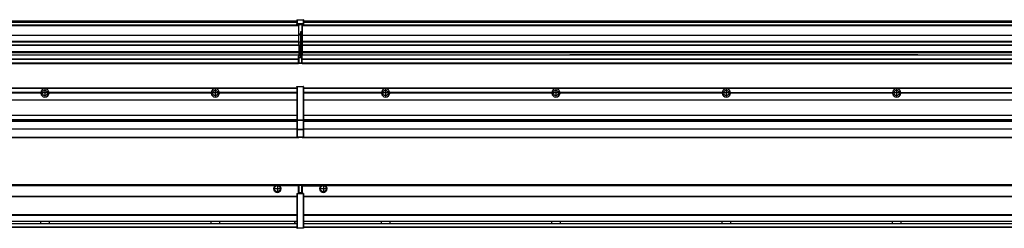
# Model space of a CAD drawing. Header units: inches. Extents: x -381 to 17828, y -418 to 176.
# Tile 27 of 37: x 8724 to 9880, y -154 to 90. Entities that reach past the tile are written whole.
import ezdxf

# ---------------------------------------------------------------- set-up
doc = ezdxf.new("R2010")
doc.units = ezdxf.units.IN
doc.linetypes.add('DOT_CENTER', pattern=[14, 12, -1, 0, -1])
doc.layers.add('1', color=7, linetype='Continuous')

# ---------------------------------------------------------------- blocks, each defined once
blk = doc.blocks.new('Modulos_intermedio__FL-14__6__20', base_point=(9055.2, -48))
at = {"color": 7, "linetype": 'Continuous'}
for p, q in [((9056.9, 10.5), (10449.2, 10.5)), ((9056.9, 10.2), (10449.2, 10.2)), ((9148.3, 4.8), (9056.9, 4.8)), ((9148.3, 4.5), (9056.9, 4.5)), ((9148.3, 4.2), (9056.9, 4.2)), ((9076.4, 10.5), (9076.5, 10.5)), ((9076.5, 10.5), (9083.9, 10.5)), ((9083.9, 10.5), (9083.9, 10.5)), ((9148.3, 4.5), (9148.3, 4.8)), ((9148.3, 4.2), (9148.3, 4.5)), ((9150.5, 6.1), (9150.4, 6)), ((9150.4, 2.9), (9150.5, 2.9)), ((9348.3, 4.8), (9158.1, 4.8)), ((9158.1, 4.8), (9158.1, 4.5)), ((9158.1, 4.5), (9158.1, 4.2)), ((9348.3, 4.5), (9158.1, 4.5)), ((9348.3, 4.2), (9158.1, 4.2)), ((9348.3, 4.5), (9348.3, 4.8)), ((9348.3, 4.2), (9348.3, 4.5)), ((9548.3, 4.8), (9358.1, 4.8)), ((9358.1, 4.8), (9358.1, 4.5)), ((9548.3, 4.5), (9358.1, 4.5)), ((9358.1, 4.5), (9358.1, 4.2)), ((9548.3, 4.2), (9358.1, 4.2)), ((9548.3, 4.5), (9548.3, 4.8)), ((9548.3, 4.2), (9548.3, 4.5)), ((9558.1, 4.8), (9748.3, 4.8)), ((9558.1, 4.8), (9558.1, 4.5)), ((9748.3, 4.5), (9558.1, 4.5)), ((9558.1, 4.5), (9558.1, 4.2)), ((9748.3, 4.2), (9558.1, 4.2)), ((9748.3, 4.5), (9748.3, 4.8)), ((9748.3, 4.2), (9748.3, 4.5)), ((9758.1, 4.8), (9758.1, 4.5)), ((9758.1, 4.8), (9948.3, 4.8)), ((9948.3, 4.5), (9758.1, 4.5)), ((9758.1, 4.5), (9758.1, 4.2)), ((9948.3, 4.2), (9758.1, 4.2)), ((9056.9, -3.5), (10449.2, -3.5)), ((9056.9, -3.8), (10449.2, -3.8)), ((10449.2, -4), (9056.9, -4)), ((9056.9, -21.5), (10449.2, -21.5)), ((9056.9, -21.8), (10449.2, -21.8)), ((9056.9, -26.7), (10449.2, -26.7)), ((9056.9, -26.8), (10449.2, -26.8)), ((9056.9, -28.4), (10449.2, -28.4)), ((9056.9, -28.5), (10449.2, -28.5)), ((9056.9, -28.7), (10449.2, -28.7)), ((10449.2, -38), (9056.9, -38)), ((10449.2, -38.1), (9056.9, -38.1)), ((9055.2, -47.5), (9055.2, -48)), ((9055.2, -48), (10451.2, -48)), ((9056.6, -47.5), (10449.4, -47.5))]:
    blk.add_line(p, q, dxfattribs=at)
for centre in [(9153.2, 4.5), (9353.2, 4.5), (9553.2, 4.5), (9753.2, 4.5)]:
    blk.add_circle(centre, 3.15, dxfattribs=at)
for centre, start, end in [((9153.2, 4.5), 3.5101, 176.4899), ((9153.2, 4.5), 183.5101, 356.4899), ((9353.2, 4.5), 3.5101, 176.4899), ((9353.2, 4.5), 183.5101, 356.4899), ((9553.2, 4.5), 3.5101, 176.4899), ((9553.2, 4.5), 183.5101, 356.4899), ((9753.2, 4.5), 3.5101, 176.4899), ((9753.2, 4.5), 183.5101, 356.4899)]:
    blk.add_arc(centre, 4.9, start, end, dxfattribs=at)
at = {"layer": '1', "color": 2, "linetype": 'DOT_CENTER'}
for p, q in [((9157.3, 4.5), (9149, 4.5)), ((9153.2, 8.6), (9153.2, 0.3)), ((9357.3, 4.5), (9349, 4.5)), ((9353.2, 8.6), (9353.2, 0.3)), ((9557.3, 4.5), (9549, 4.5)), ((9553.2, 8.6), (9553.2, 0.3)), ((9757.3, 4.5), (9749, 4.5)), ((9753.2, 8.6), (9753.2, 0.3))]:
    blk.add_line(p, q, dxfattribs=at)
blk = doc.blocks.new('Modulos_intermedio__FL-14__5__29', base_point=(7655.2, -48))
at = {"color": 7, "linetype": 'Continuous'}
for p, q in [((9049.2, 11.9), (9049.3, 11.9)), ((9049.2, 11.8), (9049.2, 11.9)), ((9049.2, 11.8), (9049.2, 11.8)), ((9049.2, 11.7), (9049.2, 11.8)), ((9049.2, 11.7), (9049.2, 11.5)), ((9049.3, 12), (9049.4, 12)), ((9049.3, 11.9), (9049.3, 12)), ((9049.3, 11.9), (9049.3, 11.9)), ((9049.4, 12), (9056.6, 12)), ((9049.4, 12), (9049.4, 12)), ((9049.4, 12), (9049.4, 11.5)), ((9056.7, 12), (9056.6, 12)), ((9056.6, 12), (9056.6, 11.5)), ((9056.7, 12), (9056.7, 12)), ((9056.8, 11.9), (9056.7, 12)), ((9056.8, 11.9), (9056.8, 11.9)), ((9056.8, 11.9), (9056.8, 11.9)), ((9056.9, 11.8), (9056.8, 11.9)), ((9056.9, 11.8), (9056.9, 11.8)), ((9056.9, 11.7), (9056.9, 11.8)), ((9056.9, 11.7), (9056.9, 11.5)), ((7656.9, 10.5), (9049.2, 10.5)), ((7656.9, 10.2), (9049.2, 10.2)), ((8748.3, 4.8), (8558.1, 4.8)), ((8748.3, 4.5), (8558.1, 4.5)), ((8748.3, 4.2), (8558.1, 4.2)), ((8748.3, 4.8), (8748.3, 4.5)), ((8748.3, 4.5), (8748.3, 4.2)), ((8758.1, 4.5), (8758.1, 4.8)), ((8948.3, 4.8), (8758.1, 4.8)), ((8758.1, 4.2), (8758.1, 4.5)), ((8948.3, 4.5), (8758.1, 4.5)), ((8948.3, 4.2), (8758.1, 4.2)), ((8948.3, 4.8), (8948.3, 4.5)), ((8948.3, 4.5), (8948.3, 4.2)), ((9049.2, 4.8), (8958.1, 4.8)), ((8958.1, 4.5), (8958.1, 4.8)), ((9049.2, 4.5), (8958.1, 4.5)), ((8958.1, 4.2), (8958.1, 4.5)), ((9049.2, 4.2), (8958.1, 4.2)), ((9022.4, 10.5), (9022.5, 10.5)), ((9022.5, 10.5), (9029.9, 10.5)), ((9029.9, 10.5), (9029.9, 10.5)), ((9049.2, 11.5), (9049.4, 11.5)), ((9049.2, 11.5), (9049.2, -27.2)), ((9049.4, 11.5), (9049.4, -27.2)), ((9056.6, 11.5), (9049.4, 11.5)), ((9056.9, 11.5), (9056.6, 11.5)), ((9056.6, 11.5), (9056.6, -27.2)), ((9056.9, 11.5), (9056.9, -27.2)), ((7656.9, -3.5), (9049.2, -3.5)), ((7656.9, -3.8), (9049.2, -3.8)), ((9049.2, -4), (7656.9, -4)), ((7656.9, -21.5), (9049.2, -21.5)), ((7656.9, -21.8), (9049.2, -21.8)), ((7656.9, -26.7), (9049.2, -26.7)), ((7656.9, -26.8), (9049.2, -26.8)), ((7656.9, -28.4), (9049.2, -28.4)), ((7656.9, -28.5), (9049.2, -28.5)), ((7656.9, -28.7), (9049.2, -28.7)), ((9049.2, -27.2), (9049.2, -27.5)), ((9049.2, -27.2), (9049.4, -27.2)), ((9049.2, -27.5), (9049.2, -27.6)), ((9049.2, -27.5), (9049.2, -27.5)), ((9049.2, -27.5), (9049.2, -38.2)), ((9049.2, -27.6), (9049.3, -27.6)), ((9049.3, -27.6), (9049.4, -27.6)), ((9049.3, -27.6), (9049.3, -27.6)), ((9049.3, -27.6), (9049.3, -27.6)), ((9049.4, -27.2), (9049.4, -27.6)), ((9049.4, -27.2), (9056.6, -27.2)), ((9049.4, -27.6), (9049.4, -27.6)), ((9049.4, -27.6), (9056.6, -27.6)), ((9049.4, -27.6), (9049.4, -38.3)), ((9056.9, -27.2), (9056.6, -27.2)), ((9056.6, -27.2), (9056.6, -27.6)), ((9056.7, -27.6), (9056.6, -27.6)), ((9056.6, -27.6), (9056.6, -38.3)), ((9056.7, -27.6), (9056.7, -27.6)), ((9056.8, -27.6), (9056.7, -27.6)), ((9056.9, -27.5), (9056.8, -27.6)), ((9056.8, -27.6), (9056.8, -27.6)), ((9056.8, -27.6), (9056.8, -27.6)), ((9056.9, -27.2), (9056.9, -27.5)), ((9056.9, -27.5), (9056.9, -27.5)), ((9056.9, -27.5), (9056.9, -38.2)), ((9049.2, -38), (7656.9, -38)), ((9049.2, -38.1), (7656.9, -38.1)), ((9049.2, -38.2), (9049.2, -38.3)), ((9049.2, -38.2), (9049.2, -38.2)), ((9049.2, -38.2), (9049.2, -38.7)), ((9049.2, -38.3), (9049.3, -38.3)), ((9049.2, -38.7), (9049.4, -38.7)), ((9049.2, -38.7), (9049.2, -47)), ((9049.3, -38.3), (9049.4, -38.3)), ((9049.3, -38.3), (9049.3, -38.3)), ((9049.3, -38.3), (9049.3, -38.3)), ((9049.4, -38.3), (9049.4, -38.7)), ((9049.4, -38.3), (9049.4, -38.3)), ((9056.6, -38.3), (9049.4, -38.3)), ((9056.6, -38.7), (9049.4, -38.7)), ((9049.4, -38.7), (9049.4, -47)), ((9056.6, -38.3), (9056.6, -38.7)), ((9056.7, -38.3), (9056.6, -38.3)), ((9056.6, -38.7), (9056.6, -47)), ((9056.9, -38.7), (9056.6, -38.7)), ((9056.7, -38.3), (9056.7, -38.3)), ((9056.8, -38.3), (9056.7, -38.3)), ((9056.9, -38.2), (9056.8, -38.3)), ((9056.8, -38.3), (9056.8, -38.3)), ((9056.8, -38.3), (9056.8, -38.3)), ((9056.9, -38.2), (9056.9, -38.7)), ((9056.9, -38.2), (9056.9, -38.2)), ((9056.9, -38.7), (9056.9, -47)), ((7655.2, -48), (9051.2, -48)), ((7656.6, -47.5), (9049.4, -47.5)), ((9049.2, -47), (9049.4, -47)), ((9049.2, -47), (9049.2, -47.3)), ((9049.2, -47.3), (9049.2, -47.4)), ((9049.2, -47.3), (9049.2, -47.3)), ((9049.2, -47.4), (9049.3, -47.5)), ((9049.2, -47.4), (9049.2, -47.4)), ((9049.3, -47.5), (9049.4, -47.5)), ((9049.3, -47.5), (9049.3, -47.5)), ((9049.3, -47.5), (9049.3, -47.5)), ((9049.4, -47), (9056.6, -47)), ((9049.4, -47), (9049.4, -47.5)), ((9049.4, -47.5), (9056.6, -47.5)), ((9049.4, -47.5), (9049.4, -47.5)), ((9051.2, -47.5), (9051.2, -48)), ((9056.9, -47), (9056.6, -47)), ((9056.6, -47), (9056.6, -47.5)), ((9056.7, -47.5), (9056.6, -47.5)), ((9056.7, -47.5), (9056.7, -47.5)), ((9056.8, -47.5), (9056.7, -47.5)), ((9056.8, -47.4), (9056.8, -47.5)), ((9056.9, -47.4), (9056.8, -47.4)), ((9056.8, -47.5), (9056.8, -47.5)), ((9056.9, -47), (9056.9, -47.3)), ((9056.9, -47.3), (9056.9, -47.4)), ((9056.9, -47.3), (9056.9, -47.3))]:
    blk.add_line(p, q, dxfattribs=at)
for centre in [(8753.2, 4.5), (8953.2, 4.5)]:
    blk.add_circle(centre, 3.15, dxfattribs=at)
for centre, start, end in [((8753.2, 4.5), 3.5101, 176.4899), ((8753.2, 4.5), 183.5101, 356.4899), ((8953.2, 4.5), 3.5101, 176.4899), ((8953.2, 4.5), 183.5101, 356.4899)]:
    blk.add_arc(centre, 4.9, start, end, dxfattribs=at)
at = {"layer": '1', "color": 2, "linetype": 'DOT_CENTER'}
for p, q in [((8757.3, 4.5), (8749, 4.5)), ((8753.2, 8.6), (8753.2, 0.3)), ((8957.3, 4.5), (8949, 4.5)), ((8953.2, 8.6), (8953.2, 0.3))]:
    blk.add_line(p, q, dxfattribs=at)
blk = doc.blocks.new('F-168__30', base_point=(621.1, -76))
for name, p in [('Modulos_intermedio__FL-14__5__29', (7655.2, -48)), ('Modulos_intermedio__FL-14__6__20', (9055.2, -48))]:
    blk.add_blockref(name, p)
blk = doc.blocks.new('Alzado2', base_point=(2889, -32))
blk.add_blockref('F-168__30', (621.1, -76))
blk = doc.blocks.new('Modulos_intermedio__FL-14__6__40', base_point=(9055.2, 39))
at = {"color": 7, "linetype": 'Continuous'}
for p, q in [((9055.2, 84.5), (9055.2, 84)), ((9055.2, 84), (9055.2, 84)), ((9055.2, 84), (9055.2, 83.5)), ((9055.2, 84), (10451.2, 84)), ((10451.2, 84), (9055.2, 84)), ((9055.2, 83.5), (9055.2, 72.4)), ((9055.2, 83.5), (10451.2, 83.5)), ((9056.9, 89), (10449.2, 89)), ((9056.9, 89), (10449.2, 89)), ((9056.9, 88.4), (10449.2, 88.4)), ((9056.9, 88), (10449.2, 88)), ((9056.9, 87.7), (10449.2, 87.7)), ((9055.2, 72.4), (9055.2, 72.2)), ((9055.2, 72.4), (10451.2, 72.4)), ((9055.2, 72.2), (10451.2, 72.2)), ((9055.2, 72.2), (9055.2, 64.8)), ((10451.2, 64.8), (9055.2, 64.8)), ((9055.2, 64.8), (9055.2, 64.5)), ((9055.2, 64.5), (9055.2, 60.9)), ((9055.2, 64.5), (10451.2, 64.5)), ((9055.2, 60.9), (9055.2, 60.4)), ((9055.2, 60.9), (10451.2, 60.9)), ((9055.2, 60.4), (10451.2, 60.4)), ((9055.2, 60.4), (9055.2, 59.4)), ((9055.2, 59.4), (9055.2, 53.1)), ((9055.2, 53.1), (9055.2, 51.5)), ((9055.2, 53.1), (10451.2, 53.1)), ((10451.2, 51.5), (9055.2, 51.5)), ((9055.2, 51.5), (9055.2, 51.4)), ((9055.2, 51.4), (9055.2, 49.2)), ((9055.2, 49.2), (9055.2, 49.2)), ((9055.2, 44.5), (9055.2, 49.2)), ((9055.2, 49.2), (9369.4, 49.2)), ((9055.2, 49.2), (9369.4, 49.2)), ((9369.4, 49.2), (9378.2, 49.2)), ((9369.4, 49.2), (9369.4, 49.2)), ((9378.2, 49.2), (9369.4, 49.2)), ((9369.4, 49.2), (9378.2, 49.2)), ((9369.4, 49.2), (9369.4, 49.2)), ((9378.2, 49.2), (9378.2, 49.2)), ((9378.2, 49.2), (9378.2, 49.2)), ((9569.4, 49.2), (9378.2, 49.2)), ((9378.2, 49.2), (9569.4, 49.2)), ((9569.4, 49.2), (9569.4, 49.2)), ((9578.2, 49.2), (9569.4, 49.2)), ((9569.4, 49.2), (9578.2, 49.2)), ((9569.4, 49.2), (9578.2, 49.2)), ((9569.4, 49.2), (9569.4, 49.2)), ((9578.2, 49.2), (9578.2, 49.2)), ((9578.2, 49.2), (9578.2, 49.2)), ((9769.4, 49.2), (9578.2, 49.2)), ((9578.2, 49.2), (9769.4, 49.2)), ((9769.4, 49.2), (9778.2, 49.2)), ((9769.4, 49.2), (9778.2, 49.2)), ((9778.2, 49.2), (9769.4, 49.2)), ((9769.4, 49.2), (9769.4, 49.2)), ((9769.4, 49.2), (9769.4, 49.2)), ((9778.2, 49.2), (9778.2, 49.2)), ((9778.2, 49.2), (9778.2, 49.2)), ((9778.2, 49.2), (10451.2, 49.2)), ((9778.2, 49.2), (10451.2, 49.2)), ((9055.2, 44.5), (9055.2, 44)), ((9055.2, 44.5), (10451.1, 44.5)), ((9055.2, 40), (9055.2, 44)), ((9055.2, 44), (10451.1, 44)), ((9055.2, 40), (9055.2, 39.5)), ((9055.2, 40), (10451.1, 40)), ((9055.2, 39.5), (9055.2, 39.2)), ((9055.2, 39.5), (10451.1, 39.5)), ((9055.2, 39.2), (9055.2, 39)), ((9055.2, 39.2), (10451.1, 39.2)), ((9055.2, 39), (10451.1, 39))]:
    blk.add_line(p, q, dxfattribs=at)
blk = doc.blocks.new('Modulos_intermedio__FL-14__5__49', base_point=(7655.2, 39))
at = {"color": 7, "linetype": 'Continuous'}
for p, q in [((7655.2, 84), (9051.2, 84)), ((9051.2, 84), (7655.2, 84)), ((7655.2, 83.5), (9051.2, 83.5)), ((7656.9, 89), (9049.2, 89)), ((7656.9, 89), (9049.2, 89)), ((7656.9, 88.4), (9049.2, 88.4)), ((7656.9, 88), (9049.2, 88)), ((7656.9, 87.7), (9049.2, 87.7)), ((9049.2, 90.4), (9049.3, 90.4)), ((9049.2, 90.3), (9049.2, 90.4)), ((9049.2, 90.3), (9049.3, 90.3)), ((9049.2, 90.2), (9049.2, 90.3)), ((9049.2, 90.3), (9049.2, 90.3)), ((9049.2, 90.2), (9049.2, 90.3)), ((9049.2, 90.2), (9049.2, 90.2)), ((9049.2, 90.2), (9049.2, 90.2)), ((9049.2, 90.2), (9049.2, 90.2)), ((9049.2, 90.2), (9049.2, 85.3)), ((9049.2, 85.5), (9049.3, 85.5)), ((9049.2, 85.4), (9049.2, 85.5)), ((9049.3, 85.4), (9049.2, 85.4)), ((9049.2, 85.4), (9049.3, 85.4)), ((9049.2, 85.3), (9049.2, 85.4)), ((9049.2, 85.4), (9049.2, 85.4)), ((9049.2, 85.3), (9049.2, 85.4)), ((9049.2, 85.3), (9049.2, 85.3)), ((9049.2, 85.2), (9049.2, 85.3)), ((9049.2, 85.3), (9049.2, 85.2)), ((9049.2, 85.2), (9049.2, 85)), ((9049.2, 85), (9049.2, 84.7)), ((9049.2, 85), (9049.4, 85)), ((9049.2, 84.7), (9049.2, 84.7)), ((9049.2, 84.6), (9049.2, 84.7)), ((9049.2, 84.6), (9049.2, 84.6)), ((9049.3, 84.5), (9049.2, 84.6)), ((9049.3, 90.5), (9049.4, 90.5)), ((9049.3, 90.4), (9049.3, 90.5)), ((9049.3, 90.4), (9049.4, 90.4)), ((9049.3, 90.3), (9049.3, 90.4)), ((9049.3, 90.4), (9049.3, 90.4)), ((9049.3, 90.3), (9049.3, 90.3)), ((9049.3, 85.5), (9049.4, 85.6)), ((9049.3, 85.5), (9049.3, 85.4)), ((9049.3, 85.5), (9049.4, 85.5)), ((9049.3, 85.4), (9049.3, 85.5)), ((9049.3, 85.5), (9049.3, 85.5)), ((9049.3, 85.5), (9049.3, 85.5)), ((9049.3, 85.4), (9049.3, 85.4)), ((9049.3, 84.5), (9049.3, 84.5)), ((9049.3, 84.5), (9049.3, 84.5)), ((9049.4, 84.5), (9049.3, 84.5)), ((9049.4, 90.5), (9049.4, 90.4)), ((9049.4, 90.5), (9049.4, 90.5)), ((9049.4, 90.5), (9056.6, 90.5)), ((9049.4, 90.4), (9049.4, 90.4)), ((9049.4, 90.4), (9056.6, 90.4)), ((9049.4, 90.4), (9049.4, 85.6)), ((9049.4, 85.6), (9049.4, 85.5)), ((9049.4, 85.6), (9049.4, 85.6)), ((9056.6, 85.6), (9049.4, 85.6)), ((9049.4, 85.5), (9049.4, 85.5)), ((9049.4, 85.5), (9056.6, 85.5)), ((9049.4, 85.5), (9049.4, 85)), ((9049.4, 85), (9049.4, 84.5)), ((9049.4, 85), (9051.2, 85)), ((9049.4, 84.5), (9051.2, 84.5)), ((9049.4, 84.5), (9049.4, 84.5)), ((9051.2, 85), (9051.2, 84)), ((9051.2, 85), (9054.9, 85)), ((9051.2, 84), (9051.2, 83.5)), ((9051.2, 72.4), (9051.2, 83.5)), ((9054.9, 85), (9054.9, 77.4)), ((9054.9, 85), (9056.6, 85)), ((9054.9, 84.5), (9056.6, 84.5)), ((9056.7, 90.5), (9056.6, 90.5)), ((9056.6, 90.5), (9056.6, 90.4)), ((9056.7, 90.4), (9056.6, 90.4)), ((9056.6, 90.4), (9056.6, 85.6)), ((9056.6, 85.6), (9056.6, 85.5)), ((9056.7, 85.6), (9056.6, 85.6)), ((9056.6, 85.5), (9056.6, 85)), ((9056.7, 85.5), (9056.6, 85.5)), ((9056.9, 85), (9056.6, 85)), ((9056.6, 85), (9056.6, 84.5)), ((9056.6, 84.5), (9056.7, 84.5)), ((9056.7, 90.5), (9056.7, 90.5)), ((9056.8, 90.4), (9056.7, 90.5)), ((9056.7, 90.4), (9056.7, 90.4)), ((9056.8, 90.3), (9056.7, 90.4)), ((9056.7, 85.5), (9056.7, 85.6)), ((9056.7, 85.5), (9056.8, 85.4)), ((9056.7, 85.5), (9056.7, 85.5)), ((9056.8, 85.4), (9056.7, 85.5)), ((9056.8, 85.5), (9056.7, 85.5)), ((9056.7, 84.5), (9056.8, 84.5)), ((9056.7, 84.5), (9056.7, 84.5)), ((9056.8, 90.4), (9056.8, 90.4)), ((9056.8, 90.4), (9056.8, 90.4)), ((9056.9, 90.3), (9056.8, 90.4)), ((9056.8, 90.3), (9056.8, 90.3)), ((9056.8, 90.3), (9056.8, 90.3)), ((9056.9, 90.2), (9056.8, 90.3)), ((9056.8, 85.5), (9056.8, 85.5)), ((9056.8, 85.5), (9056.8, 85.5)), ((9056.9, 85.4), (9056.8, 85.5)), ((9056.8, 85.4), (9056.8, 85.4)), ((9056.8, 85.4), (9056.8, 85.4)), ((9056.8, 85.4), (9056.8, 85.4)), ((9056.9, 85.3), (9056.8, 85.4)), ((9056.8, 84.6), (9056.9, 84.6)), ((9056.8, 84.5), (9056.8, 84.6)), ((9056.8, 84.5), (9056.8, 84.5)), ((9056.9, 90.3), (9056.9, 90.3)), ((9056.9, 90.2), (9056.9, 90.3)), ((9056.9, 90.2), (9056.9, 90.2)), ((9056.9, 90.2), (9056.9, 90.2)), ((9056.9, 90.2), (9056.9, 90.2)), ((9056.9, 90.2), (9056.9, 85.3)), ((9056.9, 85.4), (9056.9, 85.4)), ((9056.9, 85.3), (9056.9, 85.4)), ((9056.9, 85.3), (9056.9, 85.2)), ((9056.9, 85.3), (9056.9, 85.3)), ((9056.9, 85.2), (9056.9, 85.3)), ((9056.9, 85.2), (9056.9, 85)), ((9056.9, 85), (9056.9, 84.7)), ((9056.9, 84.7), (9056.9, 84.7)), ((9056.9, 84.6), (9056.9, 84.7)), ((7655.2, 72.4), (9051.2, 72.4)), ((7655.2, 72.2), (9051.2, 72.2)), ((9053.4, 73.5), (9051.2, 73.5)), ((9053.4, 73), (9051.2, 73)), ((9051.2, 72.5), (9053.4, 72.5)), ((9051.2, 72.4), (9051.2, 72.2)), ((9051.2, 64.8), (9051.2, 72.2)), ((9053.4, 76.4), (9053.4, 73.5)), ((9054.9, 76.4), (9053.4, 76.4)), ((9053.4, 73), (9053.4, 73.5)), ((9053.4, 73.5), (9053.7, 73.5)), ((9053.4, 73), (9053.4, 72.5)), ((9053.7, 72.5), (9053.4, 72.5)), ((9053.4, 72.5), (9053.4, 64)), ((9053.7, 76.4), (9053.7, 73.5)), ((9053.7, 76.3), (9054.9, 76.3)), ((9053.7, 73.2), (9053.7, 73.5)), ((9053.7, 73.2), (9053.7, 73.2)), ((9053.7, 73.2), (9053.7, 72.5)), ((9053.7, 64), (9053.7, 72.5)), ((9054.9, 79.7), (9055.2, 79.6)), ((9054.9, 78.1), (9055.2, 78.1)), ((9054.9, 77.6), (9055.2, 77.6)), ((9054.9, 77.4), (9055.2, 77.4)), ((9054.9, 76.4), (9055.2, 76.5)), ((9054.9, 76.3), (9054.9, 76.4)), ((9054.9, 64), (9054.9, 76.3)), ((9055.2, 76.3), (9054.9, 76.3)), ((9051.2, 64.8), (7655.2, 64.8)), ((7655.2, 64.5), (9051.2, 64.5)), ((7655.2, 60.9), (9051.2, 60.9)), ((7655.2, 60.4), (9051.2, 60.4)), ((9051.2, 64.8), (9051.2, 64.5)), ((9051.2, 60.9), (9051.2, 64.5)), ((9053.4, 64), (9051.2, 64)), ((9051.2, 60.9), (9051.2, 60.4)), ((9051.2, 60.4), (9051.2, 59.4)), ((9051.2, 59.4), (9051.2, 53.1)), ((9053.4, 64), (9053.7, 64)), ((9053.4, 51), (9053.4, 64)), ((9053.7, 51), (9053.7, 64)), ((9053.7, 64), (9054.9, 64)), ((9055.2, 64), (9054.9, 64)), ((9054.9, 49.6), (9054.9, 64)), ((7655.2, 53.1), (9051.2, 53.1)), ((9051.2, 51.5), (7655.2, 51.5)), ((8378.2, 49.2), (9051.2, 49.2)), ((8378.2, 49.2), (9051.2, 49.2)), ((9051.1, 44.5), (9051.1, 47.6)), ((9051.1, 47.6), (9051.2, 47.6)), ((9051.2, 53.1), (9051.2, 51.5)), ((9051.2, 51.5), (9051.2, 51.4)), ((9051.2, 51.4), (9051.2, 49.2)), ((9053.4, 51), (9051.2, 51)), ((9053.4, 50), (9051.2, 50)), ((9051.2, 49.2), (9051.2, 49.2)), ((9051.2, 47.6), (9051.2, 49.2)), ((9053.4, 49), (9051.2, 49)), ((9053.4, 47.9), (9051.2, 47.9)), ((9051.2, 46), (9051.2, 47.6)), ((9053.4, 51), (9053.7, 51)), ((9053.4, 50), (9053.4, 51)), ((9053.4, 50), (9053.4, 49)), ((9053.7, 49), (9053.4, 49)), ((9053.4, 47.9), (9053.4, 49)), ((9053.4, 46), (9053.4, 47.9)), ((9053.4, 47.9), (9053.5, 47.9)), ((9053.5, 47.9), (9053.6, 47.8)), ((9053.6, 47.8), (9053.7, 47.8)), ((9053.7, 49.7), (9053.7, 51)), ((9053.7, 49.7), (9053.7, 49)), ((9053.7, 49.6), (9054.9, 49.6)), ((9053.7, 47.7), (9053.7, 49)), ((9053.7, 48.9), (9054.9, 48.9)), ((9053.7, 47.8), (9053.7, 47.7)), ((9053.7, 46), (9053.7, 47.7)), ((9054.9, 48.9), (9054.9, 49.6)), ((9055.2, 49.6), (9054.9, 49.6)), ((9054.9, 48.9), (9054.9, 47.3)), ((9054.9, 48.9), (9055.2, 48.8)), ((9054.9, 47.3), (9054.9, 46)), ((7655.2, 44.5), (9051.1, 44.5)), ((7655.2, 44), (9051.1, 44)), ((7655.2, 40), (9051.1, 40)), ((7655.2, 39.5), (9051.1, 39.5)), ((7655.2, 39.2), (9051.1, 39.2)), ((7655.2, 39), (9051.1, 39)), ((9051.1, 45.5), (9051.2, 45.5)), ((9051.1, 44.5), (9051.2, 44.5)), ((9051.1, 44.5), (9051.1, 44)), ((9051.1, 40), (9051.1, 44)), ((9051.2, 40.5), (9051.1, 40.5)), ((9051.1, 40), (9051.1, 39.5)), ((9051.1, 39.2), (9051.1, 39.5)), ((9051.1, 39.2), (9051.1, 39)), ((9051.2, 46), (9053.4, 46)), ((9051.2, 46), (9051.2, 40)), ((9051.2, 40), (9054.6, 40)), ((9051.2, 40), (9051.2, 39.5)), ((9051.2, 39.5), (9054.6, 39.5)), ((9053.4, 46), (9054.9, 46)), ((9055.2, 45.1), (9054.6, 44.9)), ((9054.6, 44.9), (9054.6, 40)), ((9054.9, 40), (9054.6, 40)), ((9054.6, 40), (9054.6, 39.5)), ((9055.2, 45.9), (9054.9, 46)), ((9054.9, 45), (9055.2, 45.1)), ((9054.9, 45), (9054.9, 40)), ((9054.9, 44.8), (9055.2, 44.9)), ((9054.9, 41.3), (9055.2, 41.4)), ((9054.9, 40.8), (9055.2, 40.9)), ((9054.9, 40), (9054.9, 39.7))]:
    blk.add_line(p, q, dxfattribs=at)
for centre, start, end in [((9053.4, 73.2), 270, 0), ((9053.4, 49.7), 0, 90), ((9054.6, 39.7), 270, 0)]:
    blk.add_arc(centre, 0.25, start, end, dxfattribs=at)
blk = doc.blocks.new('F-168__50', base_point=(621.1, 39))
for name, p in [('Modulos_intermedio__FL-14__5__49', (7655.2, 39)), ('Modulos_intermedio__FL-14__6__40', (9055.2, 39))]:
    blk.add_blockref(name, p)
blk = doc.blocks.new('Inferior2', base_point=(2889, 64.7))
blk.add_blockref('F-168__50', (621.1, 39))
blk = doc.blocks.new('Modulos_intermedio__FL-14__6__58', base_point=(9055.2, -154.5))
at = {"color": 7, "linetype": 'Continuous'}
for p, q in [((9055.2, -103), (9055.2, -104.5)), ((9055.2, -103), (10451.1, -103)), ((9077.8, -104.5), (9078.7, -104)), ((9078.7, -104), (9080.2, -103.7)), ((9080.2, -103.7), (9081.6, -104)), ((9081.6, -104), (9082.6, -104.5)), ((9055.2, -104.5), (9055.2, -113.5)), ((9055.2, -104.5), (9077.8, -104.5)), ((10423.8, -104.5), (9082.6, -104.5)), ((9056.9, -116.7), (10449.2, -116.7)), ((9056.9, -117), (10449.2, -117)), ((10449.2, -117.2), (9056.9, -117.2)), ((10449.2, -138.7), (9056.9, -138.7)), ((10449.2, -139), (9056.9, -139)), ((9056.9, -139.2), (10449.2, -139.2)), ((9056.9, -146), (10449.2, -146)), ((9056.9, -146.2), (10449.2, -146.2)), ((9056.9, -148.7), (10449.2, -148.7)), ((9056.9, -149), (10449.2, -149)), ((9148.3, -146.3), (9148.3, -146.2)), ((9148.3, -146.4), (9148.3, -146.3)), ((9148.3, -146.6), (9148.3, -146.4)), ((9148.3, -147.2), (9148.3, -146.6)), ((9148.3, -147.6), (9148.3, -147.2)), ((9148.3, -148.6), (9148.3, -147.6)), ((9148.3, -148.7), (9148.3, -148.6)), ((9158.1, -146.2), (9158.1, -146.3)), ((9158.1, -146.3), (9158.1, -147.2)), ((9158.1, -146.3), (9158.1, -146.3)), ((9158.1, -147.2), (9158.1, -147.7)), ((9158.1, -147.7), (9158.1, -148)), ((9158.1, -148), (9158.1, -148.6)), ((9158.1, -148.6), (9158.1, -148.7)), ((9158.1, -148.6), (9158.1, -148.6)), ((9348.3, -146.3), (9348.3, -146.2)), ((9348.3, -146.4), (9348.3, -146.3)), ((9348.3, -147), (9348.3, -146.4)), ((9348.3, -147.2), (9348.3, -147)), ((9348.3, -147.9), (9348.3, -147.2)), ((9348.3, -148.6), (9348.3, -147.9)), ((9348.3, -148.7), (9348.3, -148.6)), ((9348.3, -148.6), (9348.3, -148.6)), ((9358.1, -146.2), (9358.1, -146.3)), ((9358.1, -146.3), (9358.1, -147.2)), ((9358.1, -146.3), (9358.1, -146.3)), ((9358.1, -147.2), (9358.1, -147.7)), ((9358.1, -147.7), (9358.1, -148.6)), ((9358.1, -148.6), (9358.1, -148.7)), ((9358.1, -148.6), (9358.1, -148.6)), ((9548.3, -146.3), (9548.3, -146.2)), ((9548.3, -146.4), (9548.3, -146.3)), ((9548.3, -147), (9548.3, -146.4)), ((9548.3, -147.2), (9548.3, -147)), ((9548.3, -147.9), (9548.3, -147.2)), ((9548.3, -148.6), (9548.3, -147.9)), ((9548.3, -148.7), (9548.3, -148.6)), ((9548.3, -148.6), (9548.3, -148.6)), ((9558.1, -146.2), (9558.1, -146.3)), ((9558.1, -146.3), (9558.1, -147.2)), ((9558.1, -146.3), (9558.1, -146.3)), ((9558.1, -147.2), (9558.1, -147.7)), ((9558.1, -147.7), (9558.1, -148.6)), ((9558.1, -148.6), (9558.1, -148.7)), ((9558.1, -148.6), (9558.1, -148.6)), ((9748.3, -146.3), (9748.3, -146.2)), ((9748.3, -146.4), (9748.3, -146.3)), ((9748.3, -147), (9748.3, -146.4)), ((9748.3, -147.2), (9748.3, -147)), ((9748.3, -147.7), (9748.3, -147.2)), ((9748.3, -148.6), (9748.3, -147.7)), ((9748.3, -148.7), (9748.3, -148.6)), ((9748.3, -148.6), (9748.3, -148.6)), ((9758.1, -146.2), (9758.1, -146.3)), ((9758.1, -146.3), (9758.1, -147.2)), ((9758.1, -146.3), (9758.1, -146.3)), ((9758.1, -147.2), (9758.1, -147.7)), ((9758.1, -147.7), (9758.1, -148)), ((9758.1, -148), (9758.1, -148.6)), ((9758.1, -148.6), (9758.1, -148.7)), ((9758.1, -148.6), (9758.1, -148.6)), ((9056.9, -152.7), (10449.2, -152.7)), ((9056.9, -153), (10449.2, -153))]:
    blk.add_line(p, q, dxfattribs=at)
for radius in [4, 3.7]:
    blk.add_circle((9080.2, -108), radius, dxfattribs=at)
blk.add_arc((9080.2, -108), 4.25, 124.5603, 55.4397, dxfattribs=at)
at = {"layer": '1', "color": 2, "linetype": 'DOT_CENTER'}
for p, q in [((9080.2, -103), (9080.2, -113)), ((9085.2, -108), (9075.2, -108))]:
    blk.add_line(p, q, dxfattribs=at)
blk = doc.blocks.new('Modulos_intermedio__FL-14__5__67', base_point=(7655.2, -154.5))
at = {"color": 7, "linetype": 'Continuous'}
for p, q in [((7655.2, -103), (9051.1, -103)), ((9024.7, -104), (9023.8, -104.5)), ((9026.2, -103.7), (9024.7, -104)), ((9027.6, -104), (9026.2, -103.7)), ((9028.6, -104.5), (9027.6, -104)), ((9051.1, -104.5), (9051.1, -103)), ((9054.6, -103.5), (9051.2, -103.5)), ((9051.2, -103.5), (9051.2, -104)), ((9051.2, -104), (9051.2, -111.6)), ((9051.2, -104), (9054.6, -104)), ((9054.6, -103.5), (9054.6, -104)), ((9054.6, -104), (9054.6, -113)), ((9054.9, -104), (9054.6, -104)), ((9054.9, -103.7), (9054.9, -104)), ((9054.9, -104), (9054.9, -113)), ((9023.8, -104.5), (7682.6, -104.5)), ((9051.1, -104.5), (9028.6, -104.5)), ((9049.2, -113.6), (9049.3, -113.5)), ((9049.2, -113.6), (9049.2, -113.6)), ((9049.2, -113.7), (9049.2, -113.6)), ((9049.2, -113.7), (9049.2, -114)), ((9049.2, -113.7), (9049.2, -113.7)), ((9049.2, -114), (9049.2, -154)), ((9049.2, -114), (9049.4, -114)), ((9049.3, -113.5), (9049.4, -113.5)), ((9049.3, -113.5), (9049.3, -113.5)), ((9049.3, -113.5), (9049.3, -113.5)), ((9051.2, -113.5), (9049.4, -113.5)), ((9049.4, -113.5), (9049.4, -113.5)), ((9049.4, -113.5), (9049.4, -114)), ((9056.6, -114), (9049.4, -114)), ((9049.4, -114), (9049.4, -154)), ((9051.2, -104.5), (9051.1, -104.5)), ((9051.1, -111.6), (9051.1, -104.5)), ((9051.2, -105.5), (9051.1, -105.5)), ((9051.1, -109.5), (9051.2, -109.5)), ((9051.2, -111.6), (9051.1, -111.6)), ((9051.2, -113.5), (9051.2, -111.6)), ((9054.6, -113), (9051.2, -113)), ((9054.9, -113.5), (9051.2, -113.5)), ((9054.6, -113), (9054.6, -113.5)), ((9054.9, -113), (9054.6, -113)), ((9054.9, -104.8), (9055.2, -104.9)), ((9054.9, -106.5), (9055.2, -106.5)), ((9054.9, -107.5), (9055.2, -107.5)), ((9054.9, -111.9), (9055.2, -112)), ((9054.9, -113), (9054.9, -113.3)), ((9054.9, -113.3), (9054.9, -113.5)), ((9056.6, -113.5), (9054.9, -113.5)), ((9056.7, -113.5), (9056.6, -113.5)), ((9056.6, -113.5), (9056.6, -114)), ((9056.9, -114), (9056.6, -114)), ((9056.6, -114), (9056.6, -154)), ((9056.7, -113.5), (9056.7, -113.5)), ((9056.8, -113.5), (9056.7, -113.5)), ((9056.8, -113.5), (9056.8, -113.5)), ((9056.8, -113.6), (9056.8, -113.5)), ((9056.9, -113.6), (9056.8, -113.6)), ((9056.9, -113.7), (9056.9, -113.6)), ((9056.9, -113.7), (9056.9, -114)), ((9056.9, -113.7), (9056.9, -113.7)), ((9056.9, -114), (9056.9, -154)), ((7656.9, -116.7), (9049.2, -116.7)), ((7656.9, -117), (9049.2, -117)), ((9049.2, -117.2), (7656.9, -117.2)), ((9049.2, -138.7), (7656.9, -138.7)), ((9049.2, -139), (7656.9, -139)), ((7656.9, -139.2), (9049.2, -139.2)), ((7656.9, -146), (9049.2, -146)), ((7656.9, -146.2), (9049.2, -146.2)), ((7656.9, -148.7), (9049.2, -148.7)), ((7656.9, -149), (9049.2, -149)), ((8748.3, -146.3), (8748.3, -146.2)), ((8748.3, -146.4), (8748.3, -146.3)), ((8748.3, -147), (8748.3, -146.4)), ((8748.3, -147.2), (8748.3, -147)), ((8748.3, -147.9), (8748.3, -147.2)), ((8748.3, -148.6), (8748.3, -147.9)), ((8748.3, -148.7), (8748.3, -148.6)), ((8748.3, -148.6), (8748.3, -148.6)), ((8758.1, -146.2), (8758.1, -146.3)), ((8758.1, -146.3), (8758.1, -147.2)), ((8758.1, -146.3), (8758.1, -146.3)), ((8758.1, -147.2), (8758.1, -147.7)), ((8758.1, -147.7), (8758.1, -148.6)), ((8758.1, -148.6), (8758.1, -148.7)), ((8758.1, -148.6), (8758.1, -148.6)), ((8948.3, -146.3), (8948.3, -146.2)), ((8948.3, -146.4), (8948.3, -146.3)), ((8948.3, -147), (8948.3, -146.4)), ((8948.3, -147.2), (8948.3, -147)), ((8948.3, -147.9), (8948.3, -147.2)), ((8948.3, -148.6), (8948.3, -147.9)), ((8948.3, -148.7), (8948.3, -148.6)), ((8948.3, -148.6), (8948.3, -148.6)), ((8958.1, -146.2), (8958.1, -146.3)), ((8958.1, -146.3), (8958.1, -147.2)), ((8958.1, -146.3), (8958.1, -146.3)), ((8958.1, -147.2), (8958.1, -148.2)), ((8958.1, -148.2), (8958.1, -148.6)), ((8958.1, -148.6), (8958.1, -148.7)), ((9046.2, -146.4), (9046.5, -146.2)), ((9046.2, -146.7), (9046.2, -146.4)), ((9046.2, -146.7), (9046.2, -147.2)), ((9046.2, -147.2), (9046.2, -148.2)), ((9046.2, -148.2), (9046.2, -148.5)), ((9046.2, -148.5), (9046.5, -148.7)), ((9046.6, -146.2), (9046.6, -146.3)), ((9046.6, -146.3), (9046.6, -147)), ((9046.6, -147), (9046.6, -148.7)), ((9046.6, -148.7), (9046.6, -148.7)), ((7656.9, -152.7), (9049.2, -152.7)), ((7656.9, -153), (9049.2, -153)), ((9049.2, -154), (9049.4, -154)), ((9049.2, -154), (9049.2, -154.2)), ((9049.2, -154.2), (9049.2, -154.3)), ((9049.2, -154.3), (9049.2, -154.4)), ((9049.2, -154.3), (9049.2, -154.3)), ((9049.2, -154.4), (9049.3, -154.4)), ((9049.3, -154.4), (9049.3, -154.5)), ((9049.3, -154.4), (9049.3, -154.4)), ((9049.3, -154.5), (9049.4, -154.5)), ((9049.4, -154), (9056.6, -154)), ((9049.4, -154), (9049.4, -154.5)), ((9049.4, -154.5), (9049.4, -154.5)), ((9056.6, -154.5), (9049.4, -154.5)), ((9056.9, -154), (9056.6, -154)), ((9056.6, -154), (9056.6, -154.5)), ((9056.7, -154.5), (9056.6, -154.5)), ((9056.8, -154.4), (9056.7, -154.5)), ((9056.7, -154.5), (9056.7, -154.5)), ((9056.9, -154.3), (9056.8, -154.4)), ((9056.8, -154.4), (9056.8, -154.4)), ((9056.8, -154.4), (9056.8, -154.4)), ((9056.9, -154), (9056.9, -154.2)), ((9056.9, -154.2), (9056.9, -154.3)), ((9056.9, -154.3), (9056.9, -154.3))]:
    blk.add_line(p, q, dxfattribs=at)
for radius in [4, 3.7]:
    blk.add_circle((9026.2, -108), radius, dxfattribs=at)
for centre, radius, start, end in [((9054.6, -103.7), 0.25, 0, 90), ((9026.2, -108), 4.25, 124.5603, 55.4397)]:
    blk.add_arc(centre, radius, start, end, dxfattribs=at)
at = {"layer": '1', "color": 2, "linetype": 'DOT_CENTER'}
for p, q in [((9026.2, -103), (9026.2, -113)), ((9031.2, -108), (9021.2, -108))]:
    blk.add_line(p, q, dxfattribs=at)
blk = doc.blocks.new('F-168__68', base_point=(621.1, -154.5))
for name, p in [('Modulos_intermedio__FL-14__5__67', (7655.2, -154.5)), ('Modulos_intermedio__FL-14__6__58', (9055.2, -154.5))]:
    blk.add_blockref(name, p)
blk = doc.blocks.new('Superior1', base_point=(2889, -128.7))
blk.add_blockref('F-168__68', (621.1, -154.5))

msp = doc.modelspace()

# ---------------------------------------------------------------- block references
for name, p in [('Inferior2', (2889, 64.7)), ('Alzado2', (2889, -32)), ('Superior1', (2889, -128.7))]:
    msp.add_blockref(name, p)

doc.saveas('drawing.dxf')
